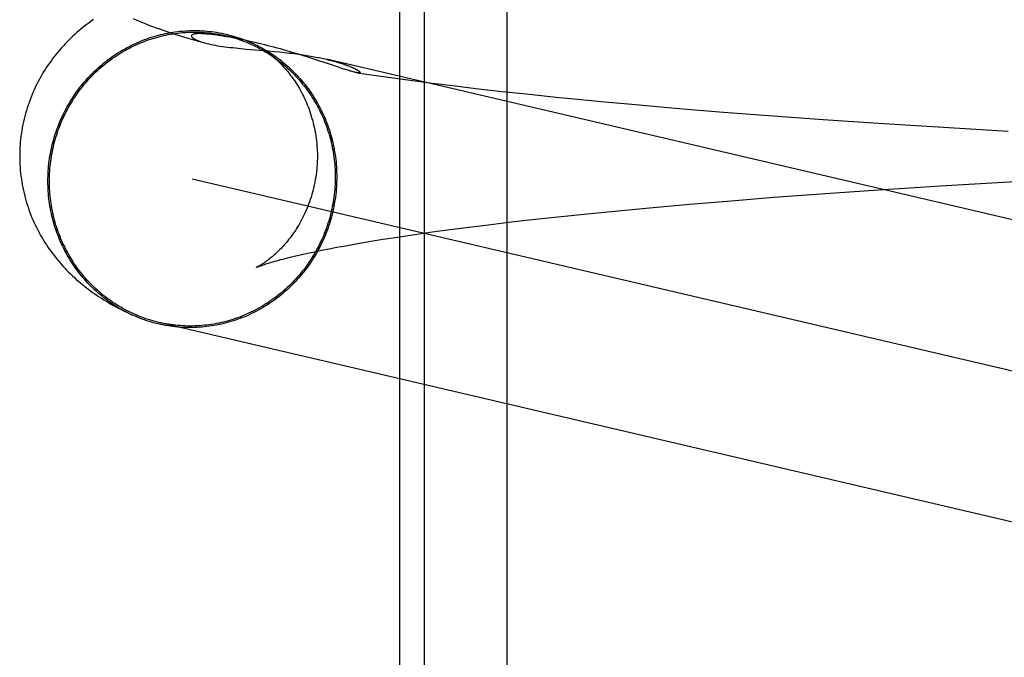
# Model space of a CAD drawing. Header units: inches. Extents: x 0 to 184, y 0 to 119.
# Tile 27 of 115: x 84.8182 to 84.9472, y 44.4686 to 44.5522. Entities that reach past the tile are written whole.
import ezdxf

# ---------------------------------------------------------------- set-up
doc = ezdxf.new("R2010")
doc.units = ezdxf.units.IN
doc.header["$LTSCALE"] = 10.121375
doc.header["$MEASUREMENT"] = 0
doc.linetypes.add('HIDDEN', pattern=[0.2, 0.1, -0.1])
doc.layers.add('DEFAULT_2', color=8, linetype='HIDDEN')

msp = doc.modelspace()

# ---------------------------------------------------------------- linework, layer by layer
at = {"layer": 'DEFAULT_2', "color": 8, "linetype": 'HIDDEN'}
for p, q in [((84.86795, 44.61111), (84.86795, 44.45486)), ((84.87118, 44.61111), (84.87118, 44.45486)), ((84.88202, 44.61111), (84.88202, 44.45486)), ((84.84163, 44.55033), (84.84158, 44.55033)), ((84.84167, 44.55033), (84.84163, 44.55033)), ((84.84171, 44.55033), (84.84167, 44.55033)), ((84.84176, 44.55033), (84.84171, 44.55033)), ((84.84181, 44.55033), (84.84176, 44.55033)), ((84.84186, 44.55033), (84.84181, 44.55033)), ((84.84191, 44.55033), (84.84186, 44.55033)), ((84.84197, 44.55033), (84.84191, 44.55033)), ((84.84203, 44.55033), (84.84197, 44.55033)), ((84.84209, 44.55032), (84.84203, 44.55033)), ((84.84216, 44.55032), (84.84209, 44.55032)), ((84.84223, 44.55032), (84.84216, 44.55032)), ((84.84231, 44.55031), (84.84223, 44.55032)), ((84.8424, 44.55031), (84.84231, 44.55031)), ((84.84249, 44.5503), (84.8424, 44.55031)), ((84.8426, 44.55029), (84.84249, 44.5503)), ((84.84271, 44.55028), (84.8426, 44.55029)), ((84.84283, 44.55027), (84.84271, 44.55028)), ((84.84296, 44.55026), (84.84283, 44.55027)), ((84.84311, 44.55024), (84.84296, 44.55026)), ((84.84326, 44.55023), (84.84311, 44.55024)), ((84.84343, 44.55021), (84.84326, 44.55023)), ((84.84361, 44.55018), (84.84343, 44.55021)), ((84.8438, 44.55016), (84.84361, 44.55018)), ((84.84401, 44.55013), (84.8438, 44.55016)), ((84.84424, 44.55009), (84.84401, 44.55013)), ((84.84208, 44.54922), (84.84252, 44.54909)), ((84.84448, 44.55006), (84.84424, 44.55009)), ((84.84474, 44.55002), (84.84448, 44.55006)), ((84.84503, 44.54997), (84.84474, 44.55002)), ((84.84534, 44.54991), (84.84503, 44.54997)), ((84.84569, 44.54985), (84.84534, 44.54991)), ((84.84606, 44.54978), (84.84569, 44.54985)), ((84.84646, 44.54971), (84.84606, 44.54978)), ((84.84689, 44.54962), (84.84646, 44.54971)), ((84.84737, 44.54952), (84.84689, 44.54962)), ((84.84791, 44.54941), (84.84737, 44.54952)), ((84.84851, 44.54927), (84.84791, 44.54941)), ((84.8492, 44.54912), (84.84851, 44.54927)), ((84.84788, 44.54831), (84.85081, 44.54806)), ((84.85081, 44.54806), (84.85153, 44.548)), ((84.85153, 44.548), (84.85222, 44.54793)), ((84.85524, 44.54747), (84.85445, 44.54771)), ((84.856, 44.54723), (84.85524, 44.54747)), ((84.85672, 44.547), (84.856, 44.54723)), ((84.8574, 44.54678), (84.85672, 44.547)), ((84.85864, 44.54636), (84.8574, 44.54678)), ((84.85815, 44.54702), (84.85837, 44.54697)), ((84.96, 44.52317), (84.85837, 44.54697)), ((84.86006, 44.54652), (84.86024, 44.54646)), ((84.86024, 44.54646), (84.8604, 44.54641)), ((84.8604, 44.54641), (84.86056, 44.54636)), ((84.86056, 44.54636), (84.8607, 44.54631)), ((84.8607, 44.54631), (84.86083, 44.54626)), ((84.86083, 44.54626), (84.86096, 44.54622)), ((84.86041, 44.54577), (84.85996, 44.54592)), ((84.86082, 44.54564), (84.86041, 44.54577)), ((84.86096, 44.54622), (84.86108, 44.54617)), ((84.86108, 44.54617), (84.86119, 44.54613)), ((84.86119, 44.54613), (84.86129, 44.54609)), ((84.86129, 44.54609), (84.86139, 44.54605)), ((84.86139, 44.54605), (84.86148, 44.54602)), ((84.86148, 44.54602), (84.86157, 44.54598)), ((84.86243, 44.5452), (84.86367, 44.54502)), ((84.86367, 44.54502), (84.86553, 44.54475)), ((84.86553, 44.54475), (84.86742, 44.54449)), ((84.86742, 44.54449), (84.86934, 44.54423)), ((84.86934, 44.54423), (84.87226, 44.54385)), ((84.87226, 44.54385), (84.87525, 44.54348)), ((84.87525, 44.54348), (84.8783, 44.54311)), ((84.8783, 44.54311), (84.88141, 44.54276)), ((84.88141, 44.54276), (84.88457, 44.54242)), ((84.88457, 44.54242), (84.88887, 44.54197)), ((84.89437, 44.54143), (84.89886, 44.54102)), ((84.89886, 44.54102), (84.90458, 44.54052)), ((84.90458, 44.54052), (84.91041, 44.54004)), ((84.91041, 44.54004), (84.91631, 44.53959)), ((84.91631, 44.53959), (84.92349, 44.53907)), ((84.92349, 44.53907), (84.93073, 44.53858)), ((84.93073, 44.53858), (84.93922, 44.53805)), ((84.93922, 44.53805), (84.94772, 44.53755)), ((84.9702, 44.50096), (84.84081, 44.53126)), ((84.93886, 44.53038), (84.94707, 44.53086)), ((84.94707, 44.53086), (84.95528, 44.53132)), ((84.92379, 44.52937), (84.9307, 44.52985)), ((84.9307, 44.52985), (84.93886, 44.53038)), ((84.906, 44.52797), (84.91143, 44.52843)), ((84.91143, 44.52843), (84.91699, 44.52887)), ((84.91699, 44.52887), (84.92379, 44.52937)), ((84.89258, 44.52672), (84.89659, 44.52712)), ((84.89659, 44.52712), (84.90071, 44.5275)), ((84.90071, 44.5275), (84.906, 44.52797)), ((84.88223, 44.5256), (84.88495, 44.52591)), ((84.88495, 44.52591), (84.8887, 44.52632)), ((84.8887, 44.52632), (84.89258, 44.52672)), ((84.86997, 44.52401), (84.87223, 44.52433)), ((84.87223, 44.52433), (84.87459, 44.52465)), ((84.87459, 44.52465), (84.87705, 44.52497)), ((84.87705, 44.52497), (84.8796, 44.52528)), ((84.8796, 44.52528), (84.88223, 44.5256)), ((84.86321, 44.52294), (84.86446, 44.52315)), ((84.86446, 44.52315), (84.86577, 44.52337)), ((84.86577, 44.52337), (84.86712, 44.52358)), ((84.86712, 44.52358), (84.86852, 44.52379)), ((84.86852, 44.52379), (84.86997, 44.52401)), ((84.85593, 44.52155), (84.8568, 44.52174)), ((84.8568, 44.52174), (84.85773, 44.52193)), ((84.85773, 44.52193), (84.85872, 44.52212)), ((84.85872, 44.52212), (84.85976, 44.52233)), ((84.85976, 44.52233), (84.86086, 44.52253)), ((84.86086, 44.52253), (84.86201, 44.52274)), ((84.86201, 44.52274), (84.86321, 44.52294)), ((84.85435, 44.52119), (84.85511, 44.52137)), ((84.85511, 44.52137), (84.85593, 44.52155)), ((84.83276, 44.51353), (84.83217, 44.51381)), ((84.83253, 44.51364), (84.83288, 44.51347)), ((84.96621, 44.48208), (84.83641, 44.51248))]:
    msp.add_line(p, q, dxfattribs=at)
for points in [[(84.82784, 44.55217), (84.82756, 44.55197), (84.82728, 44.55176), (84.82701, 44.55156), (84.82674, 44.55134), (84.82647, 44.55113), (84.8262, 44.55091), (84.82594, 44.55069), (84.82568, 44.55047), (84.82542, 44.55023), (84.82517, 44.55), (84.82491, 44.54975), (84.82466, 44.5495), (84.82441, 44.54925), (84.82416, 44.54899), (84.82392, 44.54873), (84.82368, 44.54847), (84.82345, 44.54821), (84.82322, 44.54794), (84.82299, 44.54766), (84.82277, 44.54738), (84.82255, 44.5471), (84.82234, 44.54682), (84.82213, 44.54652), (84.82192, 44.54623), (84.82172, 44.54593), (84.82152, 44.54562), (84.82133, 44.54531), (84.82114, 44.545), (84.82096, 44.54468), (84.82078, 44.54436), (84.82061, 44.54404), (84.82044, 44.54371), (84.82028, 44.54338), (84.82012, 44.54304), (84.81996, 44.5427), (84.81982, 44.54236), (84.81968, 44.54201), (84.81954, 44.54166), (84.81941, 44.54131), (84.81929, 44.54096), (84.81917, 44.5406), (84.81906, 44.54024), (84.81896, 44.53987), (84.81886, 44.53951), (84.81877, 44.53914), (84.81868, 44.53877), (84.8186, 44.5384), (84.81853, 44.53802), (84.81847, 44.53765), (84.81841, 44.53727), (84.81836, 44.53689), (84.81831, 44.53651), (84.81827, 44.53613), (84.81824, 44.53575), (84.81822, 44.53537), (84.8182, 44.53499), (84.81819, 44.53461), (84.81819, 44.53426)], [(84.83307, 44.55232), (84.83346, 44.55214), (84.83386, 44.55197), (84.83427, 44.5518), (84.8347, 44.55162), (84.83513, 44.55145), (84.83557, 44.55128), (84.83603, 44.55111), (84.8365, 44.55094), (84.83698, 44.55077), (84.83748, 44.55059), (84.838, 44.55042), (84.83853, 44.55025), (84.83909, 44.55007), (84.83965, 44.5499), (84.84024, 44.54972), (84.84084, 44.54955), (84.84146, 44.54938), (84.84209, 44.5492), (84.84252, 44.54909)], [(84.82189, 44.53099), (84.82189, 44.53132), (84.8219, 44.53165), (84.82191, 44.53198), (84.82193, 44.5323), (84.82195, 44.53263), (84.82198, 44.53296), (84.82202, 44.53329), (84.82206, 44.53361), (84.8221, 44.53394), (84.82216, 44.53427), (84.82221, 44.53459), (84.82227, 44.53491), (84.82234, 44.53524), (84.82241, 44.53556), (84.82249, 44.53588), (84.82257, 44.5362), (84.82266, 44.53651), (84.82275, 44.53683), (84.82285, 44.53714), (84.82296, 44.53746), (84.82306, 44.53777), (84.82318, 44.53808), (84.8233, 44.53838), (84.82342, 44.53869), (84.82355, 44.53899), (84.82368, 44.53929), (84.82382, 44.53959), (84.82396, 44.53989), (84.82411, 44.54018), (84.82426, 44.54047), (84.82442, 44.54076), (84.82458, 44.54105), (84.82475, 44.54133), (84.82492, 44.54161), (84.8251, 44.54189), (84.82528, 44.54216), (84.82546, 44.54243), (84.82565, 44.5427), (84.82585, 44.54296), (84.82604, 44.54322), (84.82625, 44.54348), (84.82645, 44.54374), (84.82666, 44.54399), (84.82688, 44.54423), (84.82709, 44.54448), (84.82732, 44.54472), (84.82754, 44.54495), (84.82777, 44.54518), (84.82801, 44.54541), (84.82824, 44.54564), (84.82848, 44.54586), (84.82873, 44.54607), (84.82898, 44.54628), (84.82923, 44.54649), (84.82948, 44.54669), (84.82974, 44.54689), (84.83, 44.54708), (84.83026, 44.54727), (84.83053, 44.54746), (84.8308, 44.54764), (84.83107, 44.54781), (84.83135, 44.54799), (84.83163, 44.54815), (84.83191, 44.54831), (84.83219, 44.54847), (84.83248, 44.54862), (84.83276, 44.54877), (84.83305, 44.54891), (84.83335, 44.54904), (84.83364, 44.54918), (84.83394, 44.5493), (84.83424, 44.54942), (84.83454, 44.54954), (84.83484, 44.54965), (84.83514, 44.54976), (84.83545, 44.54986), (84.83576, 44.54995), (84.83607, 44.55004), (84.83638, 44.55012), (84.83669, 44.5502), (84.837, 44.55028), (84.83731, 44.55034), (84.83763, 44.55041), (84.83794, 44.55046), (84.83826, 44.55052), (84.83858, 44.55056), (84.8389, 44.5506), (84.83921, 44.55064), (84.83953, 44.55067), (84.83985, 44.55069), (84.84017, 44.55071), (84.84049, 44.55072), (84.84081, 44.55073), (84.84113, 44.55073), (84.84145, 44.55073), (84.84177, 44.55072), (84.84209, 44.5507), (84.84241, 44.55068), (84.84272, 44.55066), (84.84304, 44.55063), (84.84336, 44.55059), (84.84367, 44.55055), (84.84399, 44.5505), (84.84431, 44.55045), (84.84462, 44.55039), (84.84493, 44.55032), (84.84524, 44.55025), (84.84555, 44.55018), (84.84586, 44.5501), (84.84617, 44.55001), (84.84647, 44.54992), (84.84678, 44.54982), (84.84708, 44.54972), (84.84738, 44.54961), (84.84768, 44.5495), (84.84798, 44.54938), (84.84827, 44.54926), (84.84856, 44.54913), (84.84886, 44.549), (84.84914, 44.54886), (84.84927, 44.5488)], [(84.82209, 44.53099), (84.82209, 44.53132), (84.8221, 44.53164), (84.82211, 44.53197), (84.82213, 44.53229), (84.82215, 44.53262), (84.82218, 44.53294), (84.82222, 44.53327), (84.82226, 44.53359), (84.8223, 44.53391), (84.82235, 44.53423), (84.82241, 44.53456), (84.82247, 44.53488), (84.82253, 44.53519), (84.82261, 44.53551), (84.82268, 44.53583), (84.82276, 44.53614), (84.82285, 44.53646), (84.82294, 44.53677), (84.82304, 44.53708), (84.82314, 44.53739), (84.82325, 44.5377), (84.82336, 44.538), (84.82348, 44.53831), (84.8236, 44.53861), (84.82373, 44.53891), (84.82386, 44.53921), (84.824, 44.5395), (84.82414, 44.5398), (84.82429, 44.54009), (84.82444, 44.54037), (84.82459, 44.54066), (84.82475, 44.54094), (84.82492, 44.54122), (84.82509, 44.5415), (84.82526, 44.54177), (84.82544, 44.54204), (84.82562, 44.54231), (84.82581, 44.54258), (84.826, 44.54284), (84.8262, 44.5431), (84.8264, 44.54335), (84.8266, 44.5436), (84.82681, 44.54385), (84.82702, 44.5441), (84.82724, 44.54434), (84.82746, 44.54457), (84.82768, 44.54481), (84.82791, 44.54504), (84.82814, 44.54526), (84.82837, 44.54548), (84.82861, 44.5457), (84.82885, 44.54592), (84.8291, 44.54612), (84.82935, 44.54633), (84.8296, 44.54653), (84.82985, 44.54673), (84.83011, 44.54692), (84.83037, 44.54711), (84.83064, 44.54729), (84.83091, 44.54747), (84.83117, 44.54764), (84.83145, 44.54781), (84.83172, 44.54797), (84.832, 44.54813), (84.83228, 44.54829), (84.83256, 44.54844), (84.83285, 44.54858), (84.83314, 44.54872), (84.83343, 44.54886), (84.83372, 44.54899), (84.83401, 44.54911), (84.83431, 44.54923), (84.8346, 44.54935), (84.8349, 44.54946), (84.8352, 44.54956), (84.83551, 44.54966), (84.83581, 44.54975), (84.83612, 44.54984), (84.83642, 44.54993), (84.83673, 44.55), (84.83704, 44.55008), (84.83735, 44.55014), (84.83766, 44.55021), (84.83797, 44.55026), (84.83829, 44.55031), (84.8386, 44.55036), (84.83892, 44.5504), (84.83923, 44.55043), (84.83955, 44.55046), (84.83986, 44.55049), (84.84018, 44.55051), (84.84049, 44.55052), (84.84081, 44.55053), (84.84113, 44.55053), (84.84144, 44.55052), (84.84176, 44.55051), (84.84207, 44.5505), (84.84239, 44.55048), (84.8427, 44.55045), (84.84302, 44.55042), (84.84333, 44.55039), (84.84364, 44.55034), (84.84396, 44.5503), (84.84427, 44.55024), (84.84458, 44.55019), (84.84489, 44.55012), (84.84521, 44.55005)], [(84.84158, 44.55033), (84.84156, 44.55033), (84.84154, 44.55033), (84.84151, 44.55032), (84.84149, 44.55032), (84.84147, 44.55032), (84.84145, 44.55032), (84.84143, 44.55032), (84.8414, 44.55032), (84.84138, 44.55032), (84.84136, 44.55031), (84.84134, 44.55031), (84.84131, 44.55031), (84.84129, 44.55031), (84.84127, 44.5503), (84.84124, 44.5503), (84.84122, 44.5503), (84.84119, 44.55029), (84.84117, 44.55029), (84.84114, 44.55029), (84.84112, 44.55028), (84.84109, 44.55028), (84.84107, 44.55027), (84.84104, 44.55027), (84.84102, 44.55026), (84.84099, 44.55025), (84.84097, 44.55025), (84.84095, 44.55024), (84.84092, 44.55023), (84.8409, 44.55022), (84.84088, 44.55022), (84.84086, 44.55021), (84.84084, 44.5502), (84.84082, 44.55019), (84.8408, 44.55017), (84.84079, 44.55016), (84.84077, 44.55015), (84.84076, 44.55014), (84.84075, 44.55012), (84.84073, 44.55011), (84.84072, 44.55009), (84.84072, 44.55007), (84.84071, 44.55006), (84.84071, 44.55004), (84.84071, 44.55002), (84.84071, 44.55), (84.84071, 44.54998), (84.84072, 44.54996), (84.84073, 44.54993), (84.84075, 44.54991), (84.84076, 44.54988), (84.84079, 44.54985), (84.84081, 44.54983), (84.84084, 44.5498), (84.84088, 44.54976), (84.84092, 44.54973), (84.84097, 44.5497), (84.84102, 44.54966), (84.84108, 44.54963), (84.84115, 44.54959), (84.84122, 44.54955), (84.84131, 44.54951), (84.8414, 44.54946), (84.84151, 44.54942), (84.84163, 44.54937), (84.84176, 44.54932), (84.84191, 44.54927), (84.84208, 44.54922)], [(84.84252, 44.54909), (84.84274, 44.54903), (84.84299, 44.54897), (84.84326, 44.54891), (84.84353, 44.54886), (84.84382, 44.54881), (84.84412, 44.54875), (84.84443, 44.5487), (84.84475, 44.54866), (84.84508, 44.54861), (84.84541, 44.54857), (84.84575, 44.54853), (84.8461, 44.54849), (84.84645, 44.54845), (84.8468, 44.54842), (84.84716, 44.54838), (84.84788, 44.54831)], [(84.84521, 44.55005), (84.8455, 44.54998), (84.84581, 44.5499), (84.84611, 44.54981), (84.84641, 44.54972), (84.84672, 44.54963), (84.84702, 44.54953), (84.84731, 44.54942), (84.84761, 44.54931), (84.8479, 44.54919), (84.84819, 44.54907), (84.84848, 44.54895), (84.84877, 44.54881), (84.84906, 44.54868), (84.84934, 44.54854), (84.84962, 44.54839), (84.8499, 44.54824), (84.85017, 44.54808), (84.85044, 44.54792), (84.85071, 44.54775), (84.85098, 44.54758), (84.85124, 44.54741), (84.85151, 44.54723), (84.85176, 44.54704), (84.85202, 44.54686), (84.85227, 44.54666), (84.85252, 44.54646), (84.85276, 44.54626), (84.85301, 44.54606), (84.85324, 44.54585), (84.85348, 44.54563), (84.85371, 44.54541), (84.85394, 44.54519), (84.85416, 44.54496), (84.85438, 44.54473), (84.8546, 44.5445), (84.85481, 44.54426), (84.85502, 44.54402), (84.85522, 44.54377), (84.85542, 44.54352), (84.85562, 44.54327), (84.85581, 44.54301), (84.85599, 44.54275), (84.85618, 44.54249), (84.85636, 44.54222), (84.85653, 44.54196), (84.8567, 44.54168), (84.85686, 44.54141), (84.85703, 44.54113), (84.85718, 44.54085), (84.85733, 44.54057), (84.85748, 44.54028), (84.85762, 44.53999), (84.85776, 44.5397), (84.85789, 44.53941), (84.85802, 44.53911), (84.85814, 44.53881), (84.85826, 44.53851), (84.85837, 44.53821), (84.85848, 44.5379), (84.85858, 44.5376), (84.85868, 44.53729), (84.85877, 44.53698), (84.85885, 44.53667), (84.85894, 44.53635), (84.85901, 44.53604), (84.85908, 44.53572), (84.85915, 44.53541), (84.85921, 44.53509), (84.85927, 44.53477), (84.85932, 44.53445), (84.85936, 44.53413), (84.8594, 44.53381), (84.85944, 44.53348), (84.85947, 44.53316), (84.85949, 44.53283), (84.85951, 44.53251), (84.85952, 44.53219), (84.85953, 44.53186), (84.85953, 44.53153)], [(84.85445, 44.54771), (84.85404, 44.54783), (84.85363, 44.54795), (84.8532, 44.54808), (84.85277, 44.5482), (84.85235, 44.54832), (84.85192, 44.54843), (84.8515, 44.54854), (84.85109, 44.54865), (84.85069, 44.54875), (84.8503, 44.54885), (84.84991, 44.54895), (84.84954, 44.54903), (84.84521, 44.55005)], [(84.84927, 44.5488), (84.84943, 44.54872), (84.84971, 44.54857), (84.84999, 44.54842), (84.85027, 44.54826), (84.85055, 44.5481), (84.85082, 44.54793), (84.85109, 44.54776), (84.85136, 44.54758), (84.85162, 44.5474), (84.85188, 44.54721), (84.85214, 44.54702), (84.85239, 44.54683), (84.85264, 44.54663), (84.85289, 44.54642), (84.85314, 44.54621), (84.85338, 44.546), (84.85361, 44.54578), (84.85385, 44.54556), (84.85408, 44.54534), (84.8543, 44.54511), (84.85452, 44.54487), (84.85474, 44.54464), (84.85496, 44.5444), (84.85517, 44.54415), (84.85537, 44.5439), (84.85558, 44.54365), (84.85577, 44.5434), (84.85597, 44.54314), (84.85616, 44.54288), (84.85634, 44.54261), (84.85652, 44.54234), (84.8567, 44.54207), (84.85687, 44.54179), (84.85704, 44.54152), (84.8572, 44.54123), (84.85735, 44.54095), (84.85751, 44.54066), (84.85766, 44.54037), (84.8578, 44.54008), (84.85794, 44.53979), (84.85807, 44.53949), (84.8582, 44.53919), (84.85832, 44.53889), (84.85844, 44.53859), (84.85855, 44.53828), (84.85866, 44.53797), (84.85877, 44.53766), (84.85886, 44.53735), (84.85896, 44.53704), (84.85905, 44.53672), (84.85913, 44.53641), (84.85921, 44.53609), (84.85928, 44.53577), (84.85935, 44.53545), (84.85941, 44.53513), (84.85946, 44.53481), (84.85951, 44.53448), (84.85956, 44.53416), (84.8596, 44.53383), (84.85964, 44.53351), (84.85967, 44.53318), (84.85969, 44.53285), (84.85971, 44.53252), (84.85972, 44.5322), (84.85973, 44.53187), (84.85973, 44.53154)], [(84.84929, 44.54879), (84.84933, 44.54877), (84.84937, 44.54875), (84.84942, 44.54872), (84.84947, 44.54869), (84.84952, 44.54866), (84.84958, 44.54863), (84.84965, 44.54859), (84.84972, 44.54855), (84.84979, 44.54851), (84.84987, 44.54846), (84.84995, 44.54841), (84.85003, 44.54835), (84.85012, 44.5483), (84.85021, 44.54824), (84.8503, 44.54817), (84.8504, 44.5481), (84.8505, 44.54803), (84.8506, 44.54796), (84.8507, 44.54788), (84.85081, 44.5478), (84.85092, 44.54771), (84.85103, 44.54762), (84.85115, 44.54753), (84.85127, 44.54743), (84.85139, 44.54733), (84.85151, 44.54722), (84.85163, 44.54711), (84.85176, 44.547), (84.85189, 44.54688), (84.85202, 44.54675), (84.85215, 44.54662), (84.85229, 44.54649), (84.85242, 44.54635), (84.85256, 44.54621), (84.85269, 44.54606), (84.85283, 44.5459), (84.85298, 44.54574), (84.85312, 44.54558), (84.85326, 44.5454), (84.8534, 44.54523), (84.85355, 44.54505), (84.85369, 44.54486), (84.85383, 44.54466), (84.85398, 44.54446), (84.85412, 44.54426), (84.85427, 44.54404), (84.85441, 44.54382), (84.85455, 44.5436), (84.8547, 44.54336), (84.85484, 44.54312), (84.85497, 44.54288), (84.85511, 44.54263), (84.85524, 44.54237), (84.85538, 44.54211), (84.8555, 44.54184), (84.85563, 44.54157), (84.85575, 44.54129), (84.85587, 44.54101), (84.85598, 44.54072), (84.8561, 44.54042), (84.8562, 44.54013), (84.8563, 44.53982), (84.8564, 44.53952), (84.85649, 44.5392), (84.85658, 44.53889), (84.85666, 44.53857), (84.85674, 44.53825), (84.85681, 44.53793), (84.85688, 44.5376), (84.85693, 44.53727), (84.85699, 44.53694), (84.85704, 44.5366), (84.85708, 44.53627), (84.85711, 44.53593), (84.85714, 44.53559), (84.85716, 44.53525), (84.85718, 44.53491), (84.85719, 44.53457), (84.85719, 44.53426)], [(84.85222, 44.54793), (84.85289, 44.54786), (84.85321, 44.54782), (84.85353, 44.54779), (84.85384, 44.54775), (84.85415, 44.54771), (84.85445, 44.54767), (84.85474, 44.54763), (84.85503, 44.54759), (84.8553, 44.54755), (84.85557, 44.54751), (84.85583, 44.54747), (84.85608, 44.54742), (84.85632, 44.54738), (84.85656, 44.54734), (84.85679, 44.5473), (84.85701, 44.54726), (84.85721, 44.54722), (84.85742, 44.54718), (84.85761, 44.54714), (84.8578, 44.5471), (84.85798, 44.54706), (84.85815, 44.54702)], [(84.85847, 44.54694), (84.85863, 44.54691), (84.85878, 44.54687), (84.85892, 44.54683), (84.85906, 44.5468), (84.85919, 44.54676), (84.85931, 44.54673), (84.85943, 44.5467), (84.85955, 44.54667), (84.85966, 44.54663), (84.85977, 44.5466), (84.85987, 44.54657), (84.85997, 44.54654), (84.86006, 44.54652)], [(84.85996, 44.54592), (84.85892, 44.54627), (84.85864, 44.54636)], [(84.86243, 44.5452), (84.86236, 44.54522), (84.86228, 44.54523), (84.86219, 44.54525), (84.8621, 44.54527), (84.862, 44.54529), (84.86189, 44.54532), (84.86177, 44.54535), (84.86164, 44.54539), (84.86149, 44.54543), (84.86134, 44.54548), (84.86118, 44.54553), (84.861, 44.54558), (84.86082, 44.54564)], [(84.86157, 44.54598), (84.86166, 44.54594), (84.8617, 44.54593)], [(84.8617, 44.54593), (84.86178, 44.54589), (84.86182, 44.54587), (84.86186, 44.54586), (84.8619, 44.54584), (84.86194, 44.54582), (84.86197, 44.5458), (84.86201, 44.54579), (84.86204, 44.54577), (84.86208, 44.54575), (84.86211, 44.54574), (84.86215, 44.54572), (84.86218, 44.5457), (84.86221, 44.54569), (84.86225, 44.54567), (84.86228, 44.54565), (84.86231, 44.54563), (84.86234, 44.54562), (84.86237, 44.5456), (84.8624, 44.54558), (84.86243, 44.54557), (84.86246, 44.54555), (84.86249, 44.54553), (84.86251, 44.54552), (84.86254, 44.5455), (84.86257, 44.54548), (84.86259, 44.54546), (84.86261, 44.54545), (84.86264, 44.54543), (84.86266, 44.54541), (84.86268, 44.5454), (84.8627, 44.54538), (84.86272, 44.54536), (84.86273, 44.54535), (84.86275, 44.54533), (84.86276, 44.54532), (84.86277, 44.5453), (84.86278, 44.54529), (84.86279, 44.54527), (84.86279, 44.54526), (84.86279, 44.54525), (84.86279, 44.54524), (84.86279, 44.54522), (84.86278, 44.54522), (84.86276, 44.54521), (84.86275, 44.5452), (84.86273, 44.54519), (84.8627, 44.54519), (84.86267, 44.54519), (84.86263, 44.54519), (84.86259, 44.54519), (84.86254, 44.54519), (84.86249, 44.5452), (84.86243, 44.5452)], [(84.88887, 44.54197), (84.88996, 44.54186), (84.89437, 44.54143)], [(84.81819, 44.53426), (84.81819, 44.53391), (84.8182, 44.53353), (84.81822, 44.53315), (84.81824, 44.53277), (84.81827, 44.53239), (84.81831, 44.53201), (84.81835, 44.53164), (84.81841, 44.53126), (84.81846, 44.53088), (84.81853, 44.53051), (84.8186, 44.53014), (84.81868, 44.52977), (84.81876, 44.5294), (84.81885, 44.52904), (84.81895, 44.52867), (84.81905, 44.52831), (84.81916, 44.52795), (84.81928, 44.5276), (84.8194, 44.52724), (84.81953, 44.52689), (84.81966, 44.52654), (84.8198, 44.5262), (84.81995, 44.52585), (84.8201, 44.52552), (84.82026, 44.52518), (84.82042, 44.52485), (84.82059, 44.52452), (84.82076, 44.5242), (84.82093, 44.52388), (84.82112, 44.52356), (84.8213, 44.52325), (84.82149, 44.52294), (84.82169, 44.52264), (84.82189, 44.52234), (84.82209, 44.52205), (84.8223, 44.52176), (84.82251, 44.52147), (84.82273, 44.52119), (84.82295, 44.52091), (84.82317, 44.52064), (84.8234, 44.52037), (84.82363, 44.52011), (84.82386, 44.51984), (84.8241, 44.51959), (84.82434, 44.51933), (84.82459, 44.51908), (84.82484, 44.51883), (84.8251, 44.51859), (84.82535, 44.51835), (84.82561, 44.51811), (84.82588, 44.51788), (84.82614, 44.51766), (84.8264, 44.51744), (84.82667, 44.51723), (84.82693, 44.51702), (84.8272, 44.51681), (84.82747, 44.51661), (84.82775, 44.51641), (84.82803, 44.51621), (84.82832, 44.51602), (84.8286, 44.51582), (84.8289, 44.51563), (84.8292, 44.51544), (84.82951, 44.51525), (84.82982, 44.51507), (84.83014, 44.51488), (84.83046, 44.5147), (84.83079, 44.51452), (84.83112, 44.51434), (84.83147, 44.51416), (84.83181, 44.51398), (84.83217, 44.51381)], [(84.85719, 44.53426), (84.85719, 44.53394), (84.85718, 44.53359), (84.85716, 44.53324), (84.85714, 44.5329), (84.85711, 44.53255), (84.85707, 44.53221), (84.85703, 44.53187), (84.85698, 44.53152), (84.85692, 44.53119), (84.85686, 44.53085), (84.85679, 44.53052), (84.85672, 44.53019), (84.85664, 44.52986), (84.85656, 44.52954), (84.85647, 44.52922), (84.85637, 44.5289), (84.85627, 44.52859), (84.85616, 44.52828), (84.85605, 44.52797), (84.85594, 44.52768), (84.85582, 44.52738), (84.85569, 44.52709), (84.85557, 44.52681), (84.85544, 44.52654), (84.8553, 44.52626), (84.85517, 44.526), (84.85503, 44.52574), (84.85489, 44.52549), (84.85475, 44.52524), (84.8546, 44.525), (84.85446, 44.52477), (84.85431, 44.52454), (84.85417, 44.52432), (84.85402, 44.52411), (84.85387, 44.5239), (84.85372, 44.5237), (84.85358, 44.52351), (84.85343, 44.52332), (84.85328, 44.52314), (84.85314, 44.52296), (84.85299, 44.52279), (84.85285, 44.52263), (84.8527, 44.52247), (84.85256, 44.52232), (84.85243, 44.52217), (84.85229, 44.52203), (84.85215, 44.52189), (84.85202, 44.52176), (84.85188, 44.52163), (84.85175, 44.52151), (84.85162, 44.52139), (84.8515, 44.52128), (84.85137, 44.52117), (84.85125, 44.52107), (84.85113, 44.52097), (84.85101, 44.52088), (84.8509, 44.52079), (84.85079, 44.5207), (84.85068, 44.52061), (84.85057, 44.52054), (84.85047, 44.52046), (84.85037, 44.52039), (84.85027, 44.52032), (84.85017, 44.52026), (84.85008, 44.5202), (84.85, 44.52014), (84.84991, 44.52009), (84.84983, 44.52004), (84.84975, 44.51999), (84.84968, 44.51995), (84.84961, 44.51991), (84.84955, 44.51987), (84.84949, 44.51984), (84.84944, 44.51981), (84.84939, 44.51978), (84.84934, 44.51976), (84.84931, 44.51974), (84.84927, 44.51972), (84.84925, 44.51971), (84.84923, 44.5197), (84.84921, 44.51969), (84.84921, 44.51969)], [(84.83248, 44.51367), (84.83219, 44.51381), (84.83191, 44.51396), (84.83163, 44.51411), (84.83135, 44.51427), (84.83107, 44.51443), (84.8308, 44.5146), (84.83053, 44.51477), (84.83026, 44.51495), (84.83, 44.51513), (84.82974, 44.51532), (84.82948, 44.51551), (84.82923, 44.5157), (84.82898, 44.5159), (84.82873, 44.51611), (84.82848, 44.51631), (84.82824, 44.51653), (84.82801, 44.51674), (84.82777, 44.51697), (84.82754, 44.51719), (84.82732, 44.51742), (84.82709, 44.51765), (84.82688, 44.51789), (84.82666, 44.51813), (84.82645, 44.51838), (84.82625, 44.51862), (84.82604, 44.51888), (84.82585, 44.51913), (84.82565, 44.51939), (84.82546, 44.51965), (84.82528, 44.51992), (84.8251, 44.52019), (84.82492, 44.52046), (84.82475, 44.52073), (84.82458, 44.52101), (84.82442, 44.52129), (84.82426, 44.52158), (84.82411, 44.52186), (84.82396, 44.52215), (84.82382, 44.52244), (84.82368, 44.52274), (84.82355, 44.52304), (84.82342, 44.52333), (84.8233, 44.52364), (84.82318, 44.52394), (84.82306, 44.52425), (84.82296, 44.52455), (84.82285, 44.52486), (84.82275, 44.52517), (84.82266, 44.52549), (84.82257, 44.5258), (84.82249, 44.52612), (84.82241, 44.52644), (84.82234, 44.52676), (84.82227, 44.52708), (84.82221, 44.5274), (84.82216, 44.52772), (84.8221, 44.52804), (84.82206, 44.52837), (84.82202, 44.52869), (84.82198, 44.52902), (84.82195, 44.52935), (84.82193, 44.52968), (84.82191, 44.53), (84.8219, 44.53033), (84.82189, 44.53066), (84.82189, 44.53099)], [(84.83641, 44.51248), (84.83612, 44.51255), (84.83581, 44.51263), (84.83551, 44.51271), (84.8352, 44.5128), (84.8349, 44.5129), (84.8346, 44.513), (84.83431, 44.51311), (84.83401, 44.51322), (84.83372, 44.51333), (84.83343, 44.51346), (84.83314, 44.51358), (84.83285, 44.51371), (84.83256, 44.51385), (84.83228, 44.51399), (84.832, 44.51414), (84.83172, 44.51429), (84.83145, 44.51445), (84.83117, 44.51461), (84.83091, 44.51477), (84.83064, 44.51494), (84.83037, 44.51512), (84.83011, 44.5153), (84.82985, 44.51548), (84.8296, 44.51567), (84.82935, 44.51587), (84.8291, 44.51606), (84.82885, 44.51627), (84.82861, 44.51647), (84.82837, 44.51668), (84.82814, 44.5169), (84.82791, 44.51712), (84.82768, 44.51734), (84.82746, 44.51757), (84.82724, 44.5178), (84.82702, 44.51803), (84.82681, 44.51827), (84.8266, 44.51851), (84.8264, 44.51876), (84.8262, 44.51901), (84.826, 44.51926), (84.82581, 44.51951), (84.82562, 44.51977), (84.82544, 44.52004), (84.82526, 44.5203), (84.82509, 44.52057), (84.82492, 44.52084), (84.82475, 44.52112), (84.82459, 44.5214), (84.82444, 44.52168), (84.82429, 44.52196), (84.82414, 44.52225), (84.824, 44.52254), (84.82386, 44.52283), (84.82373, 44.52312), (84.8236, 44.52342), (84.82348, 44.52372), (84.82336, 44.52402), (84.82325, 44.52432), (84.82314, 44.52462), (84.82304, 44.52493), (84.82294, 44.52524), (84.82285, 44.52555), (84.82276, 44.52586), (84.82268, 44.52617), (84.82261, 44.52649), (84.82253, 44.5268), (84.82247, 44.52712), (84.82241, 44.52744), (84.82235, 44.52776), (84.8223, 44.52808), (84.82226, 44.5284), (84.82222, 44.52872), (84.82218, 44.52904), (84.82215, 44.52937), (84.82213, 44.52969), (84.82211, 44.53002), (84.8221, 44.53034), (84.82209, 44.53067), (84.82209, 44.53099)], [(84.85973, 44.53154), (84.85973, 44.53121), (84.85972, 44.53088), (84.85971, 44.53055), (84.85969, 44.53022), (84.85967, 44.52989), (84.85964, 44.52957), (84.8596, 44.52924), (84.85956, 44.52891), (84.85951, 44.52859), (84.85946, 44.52826), (84.85941, 44.52794), (84.85935, 44.52761), (84.85928, 44.52729), (84.85921, 44.52697), (84.85913, 44.52665), (84.85905, 44.52633), (84.85896, 44.52601), (84.85886, 44.5257), (84.85877, 44.52538), (84.85866, 44.52507), (84.85855, 44.52476), (84.85844, 44.52445), (84.85832, 44.52414), (84.8582, 44.52384), (84.85807, 44.52354), (84.85794, 44.52324), (84.8578, 44.52294), (84.85766, 44.52264), (84.85751, 44.52235), (84.85735, 44.52206), (84.8572, 44.52177), (84.85704, 44.52148), (84.85687, 44.5212), (84.8567, 44.52092), (84.85652, 44.52064), (84.85634, 44.52037), (84.85616, 44.5201), (84.85597, 44.51983), (84.85577, 44.51956), (84.85558, 44.5193), (84.85537, 44.51905), (84.85517, 44.51879), (84.85496, 44.51854), (84.85474, 44.51829), (84.85452, 44.51805), (84.8543, 44.51781), (84.85408, 44.51757), (84.85385, 44.51734), (84.85361, 44.51712), (84.85338, 44.51689), (84.85314, 44.51667), (84.85289, 44.51646), (84.85264, 44.51624), (84.85239, 44.51604), (84.85214, 44.51583), (84.85188, 44.51564), (84.85162, 44.51544), (84.85136, 44.51525), (84.85109, 44.51507), (84.85082, 44.51489), (84.85055, 44.51471), (84.85027, 44.51454), (84.84999, 44.51438), (84.84971, 44.51421), (84.84943, 44.51406), (84.84914, 44.51391), (84.84886, 44.51376), (84.84856, 44.51362), (84.84827, 44.51348), (84.84798, 44.51335), (84.84768, 44.51322), (84.84738, 44.5131), (84.84708, 44.51299), (84.84678, 44.51288), (84.84647, 44.51277), (84.84617, 44.51267), (84.84586, 44.51258), (84.84555, 44.51249), (84.84524, 44.5124), (84.84493, 44.51232), (84.84462, 44.51225), (84.84431, 44.51218), (84.84399, 44.51212), (84.84367, 44.51206), (84.84336, 44.51201), (84.84304, 44.51196), (84.84272, 44.51192), (84.84241, 44.51189), (84.84209, 44.51186), (84.84177, 44.51184), (84.84145, 44.51182), (84.84113, 44.5118), (84.84081, 44.5118), (84.84049, 44.51179), (84.84017, 44.5118), (84.83985, 44.51181), (84.83953, 44.51182), (84.83921, 44.51184), (84.8389, 44.51187), (84.83858, 44.5119), (84.83826, 44.51194), (84.83794, 44.51198), (84.83763, 44.51203), (84.83731, 44.51208), (84.837, 44.51214), (84.83669, 44.5122), (84.83638, 44.51227), (84.83607, 44.51235), (84.83576, 44.51243), (84.83545, 44.51252), (84.83514, 44.51261), (84.83484, 44.5127), (84.83454, 44.51281), (84.83424, 44.51291), (84.83394, 44.51303), (84.83364, 44.51314), (84.83335, 44.51327), (84.83305, 44.51339), (84.83288, 44.51347)], [(84.85953, 44.53153), (84.85953, 44.53121), (84.85952, 44.53088), (84.85951, 44.53056), (84.85949, 44.53023), (84.85947, 44.52991), (84.85944, 44.52958), (84.8594, 44.52926), (84.85936, 44.52894), (84.85932, 44.52861), (84.85927, 44.52829), (84.85921, 44.52797), (84.85915, 44.52765), (84.85908, 44.52733), (84.85901, 44.52701), (84.85894, 44.5267), (84.85885, 44.52638), (84.85877, 44.52607), (84.85868, 44.52576), (84.85858, 44.52545), (84.85848, 44.52514), (84.85837, 44.52483), (84.85826, 44.52452), (84.85814, 44.52422), (84.85802, 44.52392), (84.85789, 44.52362), (84.85776, 44.52332), (84.85762, 44.52302), (84.85748, 44.52273), (84.85733, 44.52244), (84.85718, 44.52215), (84.85703, 44.52187), (84.85686, 44.52158), (84.8567, 44.5213), (84.85653, 44.52103), (84.85636, 44.52075), (84.85618, 44.52048), (84.85599, 44.52021), (84.85581, 44.51995), (84.85562, 44.51969), (84.85542, 44.51943), (84.85522, 44.51917), (84.85502, 44.51892), (84.85481, 44.51867), (84.8546, 44.51843), (84.85438, 44.51819), (84.85416, 44.51795), (84.85394, 44.51772), (84.85371, 44.51749), (84.85348, 44.51726), (84.85324, 44.51704), (84.85301, 44.51682), (84.85276, 44.51661), (84.85252, 44.5164), (84.85227, 44.5162), (84.85202, 44.516), (84.85176, 44.5158), (84.85151, 44.51561), (84.85124, 44.51542), (84.85098, 44.51524), (84.85071, 44.51506), (84.85044, 44.51489), (84.85017, 44.51472), (84.8499, 44.51455), (84.84962, 44.51439), (84.84934, 44.51424), (84.84906, 44.51409), (84.84877, 44.51394), (84.84848, 44.5138), (84.84819, 44.51367), (84.8479, 44.51354), (84.84761, 44.51341), (84.84731, 44.51329), (84.84702, 44.51318), (84.84672, 44.51307), (84.84641, 44.51297), (84.84611, 44.51287), (84.84581, 44.51277), (84.8455, 44.51268), (84.8452, 44.5126), (84.84489, 44.51252), (84.84458, 44.51245), (84.84427, 44.51238), (84.84396, 44.51232), (84.84364, 44.51226), (84.84333, 44.51221), (84.84302, 44.51217), (84.8427, 44.51213), (84.84239, 44.51209), (84.84207, 44.51206), (84.84176, 44.51204), (84.84144, 44.51202), (84.84113, 44.51201), (84.84081, 44.512), (84.84049, 44.512), (84.84018, 44.512), (84.83986, 44.51201), (84.83955, 44.51203), (84.83923, 44.51205), (84.83892, 44.51207), (84.8386, 44.5121), (84.83829, 44.51214), (84.83797, 44.51218), (84.83766, 44.51223), (84.83735, 44.51228), (84.83704, 44.51234), (84.83673, 44.5124), (84.83641, 44.51248)], [(84.8492, 44.51969), (84.84921, 44.51969), (84.84923, 44.5197), (84.84925, 44.51971), (84.84928, 44.51972), (84.84932, 44.51974), (84.84937, 44.51975), (84.84943, 44.51978), (84.8495, 44.5198), (84.84957, 44.51983), (84.84966, 44.51987), (84.84976, 44.5199), (84.84987, 44.51994), (84.84999, 44.51998), (84.85012, 44.52003), (84.85027, 44.52007), (84.85042, 44.52013), (84.85059, 44.52018), (84.85077, 44.52024), (84.85097, 44.52029), (84.85117, 44.52036), (84.85139, 44.52042), (84.85163, 44.52049), (84.85187, 44.52056), (84.85213, 44.52063), (84.85241, 44.5207), (84.8527, 44.52078), (84.853, 44.52086), (84.85332, 44.52094), (84.85365, 44.52102), (84.85399, 44.5211), (84.85435, 44.52119)]]:
    msp.add_lwpolyline(points, dxfattribs=at)

doc.saveas('drawing.dxf')
